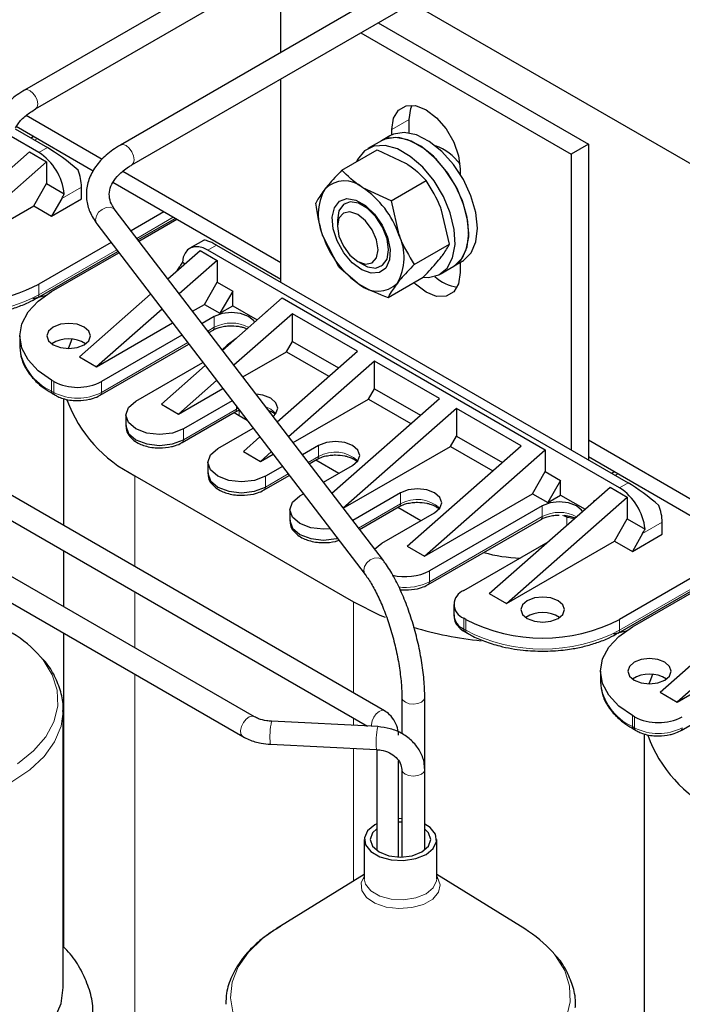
# Model space of a CAD drawing. Header units: millimetres. Extents: x 5 to 418, y 2 to 292.
# Tile 36 of 48: x 343 to 363, y 98 to 127. Entities that reach past the tile are written whole.
import ezdxf

# ---------------------------------------------------------------- set-up
doc = ezdxf.new("R2010")
doc.units = ezdxf.units.MM

msp = doc.modelspace()

# ---------------------------------------------------------------- linework, layer by layer
at = {"color": 7, "linetype": 'Continuous', "lineweight": 25}
for p, q in [((360.769, 134.7226), (343.4694, 124.7357)), ((343.7843, 124.1901), (361.5086, 134.4221)), ((363.5358, 133.1254), (346.2449, 123.1435)), ((346.5773, 122.5676), (364.2963, 132.7966)), ((350.8968, 125.8291), (350.8968, 127.738)), ((354.7003, 127.2569), (376.6355, 114.594)), ((353.7102, 126.6853), (359.8063, 123.1661)), ((353.2152, 126.3996), (359.3114, 122.8804)), ((350.8968, 119.1643), (350.8968, 125.0612)), ((345.712, 122.7289), (343.5095, 124.0004)), ((354.6091, 123.4963), (354.6091, 123.8801)), ((343.1906, 123.613), (344.128, 123.0719)), ((345.4561, 122.3908), (343.2278, 123.6772)), ((354.1141, 123.4435), (354.1141, 123.5943)), ((343.8805, 122.929), (343.0755, 123.3937)), ((343.7286, 123.388), (343.6545, 123.3452)), ((353.8067, 123.2697), (353.4107, 123.0411)), ((354.0542, 123.4126), (353.8067, 123.2697)), ((352.6661, 122.4161), (353.6825, 123.0029)), ((353.6825, 123.0029), (354.5069, 122.6236)), ((359.8063, 123.1661), (359.3114, 122.8804)), ((359.8063, 123.1661), (359.8063, 114.021)), ((342.1785, 121.6861), (343.6083, 122.9432)), ((343.6083, 122.9432), (344.1033, 122.6575)), ((359.3114, 122.8804), (359.3114, 114.3067)), ((341.4749, 120.3465), (344.1033, 122.6575)), ((344.1033, 122.6575), (344.1033, 122.0288)), ((356.094, 122.4514), (356.094, 122.3005)), ((350.8968, 119.7358), (346.3184, 122.3788)), ((354.094, 121.53), (355.1104, 122.1168)), ((343.732, 121.3858), (344.1033, 122.0288)), ((344.1033, 122.0288), (344.6193, 121.7309)), ((345.118, 121.5858), (345.118, 121.9287)), ((350.8968, 119.2499), (346.0256, 122.062)), ((354.094, 121.53), (353.2695, 121.9093)), ((344.5487, 121.6001), (344.2518, 121.0857)), ((344.2518, 121.0857), (345.118, 121.5858)), ((341.276, 119.968), (343.732, 121.3858)), ((343.732, 121.3858), (344.2518, 121.0857)), ((353.8657, 111.1028), (346.0937, 121.2616)), ((352.7549, 121.4501), (352.7511, 121.4479)), ((354.094, 121.53), (354.3172, 120.5441)), ((355.778, 120.2726), (355.5547, 121.2585)), ((350.1267, 106.5783), (325.1223, 121.0131)), ((347.5063, 121.2072), (346.5553, 120.6583)), ((346.7536, 120.3991), (347.8299, 121.0205)), ((346.7828, 120.361), (347.8775, 120.9929)), ((352.5336, 120.9672), (352.5336, 120.7919)), ((345.5656, 120.8576), (353.3376, 110.6987)), ((324.7898, 120.4371), (349.7942, 106.0024)), ((352.5734, 119.6137), (352.1291, 120.472)), ((345.9746, 120.323), (343.8805, 119.1141)), ((348.6483, 120.3787), (348.2558, 120.1521)), ((349.0283, 120.243), (360.9572, 113.3566)), ((354.7616, 119.6858), (355.778, 120.2726)), ((343.8443, 118.7196), (346.1728, 120.0639)), ((344.2518, 118.8998), (346.202, 120.0257)), ((347.6226, 119.2633), (348.558, 120.0858)), ((348.558, 120.0858), (349.053, 119.8001)), ((360.7097, 113.2137), (348.7808, 120.1001)), ((347.8879, 119.4966), (347.9641, 119.6285)), ((349.053, 119.8001), (347.9523, 118.8323)), ((348.042, 119.755), (348.1264, 119.7063)), ((349.053, 119.8001), (349.053, 119.1713)), ((352.5734, 119.6137), (353.1768, 119.1069)), ((353.1241, 119.769), (353.2759, 119.6813)), ((353.801, 119.6292), (353.8048, 119.6314)), ((355.5105, 119.4037), (355.9065, 119.6323)), ((355.9065, 119.6323), (356.154, 119.7752)), ((356.094, 119.7406), (356.094, 119.4506)), ((354.0013, 118.7277), (355.0177, 119.3144)), ((348.6818, 118.5283), (349.053, 119.1713)), ((349.053, 119.1713), (349.4985, 118.9142)), ((343.7038, 118.6967), (344.0682, 118.7843)), ((343.8423, 118.7185), (343.8443, 118.7196)), ((345.0561, 117.0068), (347.122, 118.8232)), ((349.4985, 118.9142), (349.1273, 118.2712)), ((349.2053, 117.1944), (350.9339, 118.7143)), ((349.4985, 118.4855), (349.4985, 118.9142)), ((350.9339, 118.7143), (358.5565, 114.3138)), ((348.3371, 118.3293), (348.6818, 118.5283)), ((348.6818, 118.5283), (349.1273, 118.2712)), ((349.1273, 118.2712), (349.4985, 118.4855)), ((349.4985, 118.4855), (350.2079, 118.0759)), ((347.4517, 118.3922), (345.5511, 116.721)), ((348.9664, 118.1783), (348.61, 117.9726)), ((351.2309, 118.2544), (349.5351, 116.7634)), ((350.4649, 118.3018), (350.4884, 118.3427)), ((350.4884, 118.3427), (350.5023, 118.3347)), ((353.1118, 117.1686), (351.2309, 118.2544)), ((351.2309, 117.4568), (351.2309, 118.2544)), ((345.5511, 116.721), (347.7563, 117.9941)), ((343.3291, 117.614), (343.3291, 117.2996)), ((348.0292, 117.6373), (345.6996, 116.2924)), ((348.8082, 117.7135), (348.9301, 117.7838)), ((345.6633, 115.8979), (348.2275, 117.3782)), ((351.0577, 117.1568), (351.2309, 117.4568)), ((351.2309, 117.4568), (352.5642, 116.6871)), ((345.0561, 117.0068), (345.5511, 116.721)), ((349.7928, 116.4266), (351.0577, 117.1568)), ((350.7881, 115.1255), (353.1118, 117.1686)), ((351.0577, 117.1568), (352.2895, 116.4456)), ((346.6895, 115.7209), (348.6358, 116.8445)), ((347.432, 115.6352), (348.7048, 116.7543)), ((353.6068, 116.8829), (351.1179, 114.6945)), ((355.4877, 115.797), (353.6068, 116.8829)), ((353.6068, 116.0853), (353.6068, 116.8829)), ((344.3136, 116.2924), (344.2518, 116.3281)), ((349.0345, 116.3233), (347.9269, 115.3495)), ((344.288, 115.9336), (344.3499, 115.8979)), ((347.9269, 115.3495), (349.212, 116.0913)), ((353.4335, 115.7852), (353.6068, 116.0853)), ((353.6068, 116.0853), (354.9401, 115.3156)), ((344.594, 115.7972), (344.594, 112.1237)), ((347.432, 115.6352), (347.9269, 115.3495)), ((349.4849, 115.7345), (348.0754, 114.9208)), ((351.2485, 114.5238), (353.4335, 115.7852)), ((352.3709, 113.0566), (355.4877, 115.797)), ((353.4335, 115.7852), (354.6654, 115.0741)), ((346.4025, 115.3209), (346.4025, 115.0065)), ((348.0392, 114.5264), (349.5736, 115.4122)), ((349.5428, 115.3943), (349.6841, 115.3065)), ((349.6841, 115.3065), (349.9139, 115.1738)), ((355.9827, 115.5113), (352.7007, 112.6256)), ((357.8636, 114.4255), (355.9827, 115.5113)), ((355.9827, 115.5113), (355.9827, 114.7137)), ((349.0654, 114.3494), (350.0915, 114.9417)), ((355.8094, 114.4137), (355.9827, 114.7137)), ((355.9827, 114.7137), (357.316, 113.944)), ((353.9004, 106.7513), (340.2886, 114.6092)), ((349.8079, 114.2636), (350.2875, 114.6854)), ((351.9857, 114.4351), (351.5214, 114.167)), ((352.7042, 112.621), (355.8094, 114.4137)), ((354.5596, 111.5205), (357.8636, 114.4255)), ((355.8094, 114.4137), (357.0413, 113.7025)), ((367.7259, 110.0205), (359.8063, 114.5924)), ((349.8079, 114.2636), (350.3028, 113.9779)), ((350.6173, 114.2544), (350.3028, 113.9779)), ((350.3028, 113.9779), (350.6677, 114.1885)), ((355.0546, 111.2348), (358.5565, 114.3138)), ((358.5565, 114.3138), (358.5565, 113.6851)), ((339.9736, 114.0636), (353.4104, 106.3067)), ((348.7784, 113.9493), (348.7784, 113.635)), ((351.7197, 113.9079), (351.9495, 114.0406)), ((351.9132, 114.0196), (352.5796, 113.6349)), ((352.128, 113.3742), (352.9757, 113.8636)), ((367.7259, 109.5347), (359.8063, 114.1066)), ((359.8063, 114.1066), (359.8063, 114.021)), ((346.6648, 113.5634), (353.0004, 109.9059)), ((350.4151, 113.1548), (351.1389, 113.5726)), ((350.9406, 113.8318), (350.4513, 113.5493)), ((358.1853, 113.0421), (358.5565, 113.6851)), ((358.5565, 113.6851), (359.002, 113.4279)), ((360.5578, 113.6728), (360.4836, 113.63)), ((359.002, 113.4279), (358.6308, 112.7849)), ((359.002, 112.9992), (359.002, 113.4279)), ((351.4413, 112.9778), (351.5472, 113.0389)), ((354.3616, 113.0635), (352.9771, 112.2643)), ((355.0546, 111.2348), (358.1853, 113.0421)), ((356.9355, 110.1489), (360.4374, 113.228)), ((358.1853, 113.0421), (358.6308, 112.7849)), ((358.6308, 112.7849), (359.002, 112.9992)), ((359.002, 112.9992), (359.7114, 112.5897)), ((360.4374, 113.228), (360.9324, 112.9422)), ((358.4699, 112.6921), (355.2031, 110.8061)), ((357.4305, 109.8632), (360.9324, 112.9422)), ((359.9684, 112.8156), (359.992, 112.8564)), ((359.992, 112.8564), (360.0058, 112.8485)), ((360.9324, 112.9422), (360.9324, 112.3135)), ((351.1542, 112.5778), (351.1542, 112.2634)), ((353.1754, 112.0051), (354.3254, 112.669)), ((353.8171, 111.6062), (355.3516, 112.492)), ((354.2891, 112.6481), (354.9555, 112.2634)), ((355.1668, 110.4117), (358.4337, 112.2976)), ((360.5612, 111.6705), (360.9324, 112.3135)), ((360.9324, 112.3135), (361.4484, 112.0156)), ((361.9471, 111.8705), (361.9471, 112.2135)), ((361.3779, 111.8849), (361.0809, 111.3705)), ((361.0809, 111.3705), (361.9471, 111.8705)), ((353.6127, 111.4335), (353.8171, 111.6062)), ((356.193, 110.2347), (358.6389, 111.6466)), ((357.4305, 109.8632), (360.5612, 111.6705)), ((360.5612, 111.6705), (361.0809, 111.3705)), ((344.594, 111.3963), (344.594, 109.7723)), ((354.5596, 111.5205), (355.0546, 111.2348)), ((360.6734, 109.0044), (364.659, 111.3052)), ((364.3354, 111.492), (360.7097, 109.3989)), ((361.0809, 109.1846), (364.7067, 111.2777)), ((354.3491, 110.2614), (354.5101, 110.2521)), ((356.9355, 110.1489), (357.4305, 109.8632)), ((361.8852, 107.2915), (365.3872, 110.3706)), ((365.8822, 110.0848), (362.3802, 107.0058)), ((355.906, 109.8346), (355.906, 109.5203)), ((356.2549, 109.3989), (356.193, 109.4346)), ((344.594, 109.0044), (344.594, 99.9155)), ((356.2293, 109.0401), (356.2912, 109.0044)), ((356.2947, 109.0025), (356.2912, 109.0044)), ((360.5329, 108.9815), (360.8974, 109.069)), ((360.6714, 109.0033), (360.6734, 109.0044)), ((362.3802, 107.0058), (365.5109, 108.8131)), ((360.1583, 107.8987), (360.1583, 107.5843)), ((362.4925, 106.1827), (365.7593, 108.0686)), ((361.8852, 107.2915), (362.3802, 107.0058)), ((354.4004, 107.1358), (354.4004, 106.0908)), ((355.0654, 105.0496), (355.0654, 107.1358)), ((344.5874, 98.7322), (344.5874, 106.7618)), ((353.7036, 106.2919), (350.6282, 106.4472)), ((361.1428, 106.5772), (361.0809, 106.6129)), ((361.1172, 106.2184), (361.179, 106.1827)), ((349.7803, 106.0119), (349.7942, 106.0024)), ((361.4232, 106.082), (361.4232, 79.9271)), ((350.5946, 105.783), (353.6701, 105.6277)), ((353.6754, 105.6271), (353.6754, 102.7071)), ((354.3054, 102.5164), (354.3054, 105.3012)), ((354.4004, 105.0496), (354.4004, 102.5158)), ((355.0654, 102.7203), (355.0654, 105.0496)), ((354.4004, 103.6262), (354.3054, 103.6257)), ((353.6754, 103.4792), (353.6192, 103.4491)), ((353.3116, 103.0205), (353.3116, 101.8815)), ((355.4116, 101.8815), (355.4116, 103.0205)), ((353.3116, 102.0051), (350.7611, 100.4294)), ((357.9621, 100.4294), (355.4116, 102.0051))]:
    msp.add_line(p, q, dxfattribs=at)
at = {"color": 7, "linetype": 'Continuous', "lineweight": 18}
for p, q in [((354.6091, 123.8801), (354.1141, 123.5943)), ((343.757, 123.2861), (343.8311, 123.3289)), ((344.128, 123.0719), (343.8805, 122.929)), ((345.118, 121.9287), (344.5487, 121.6001)), ((347.7786, 121.0501), (346.7222, 120.4402)), ((348.7808, 120.1001), (349.0283, 120.243)), ((346.1414, 120.1049), (343.8805, 118.7998)), ((343.8805, 118.7998), (343.8805, 119.1141)), ((348.9664, 118.1783), (348.9664, 117.8639)), ((348.9664, 117.8639), (348.7768, 117.7545)), ((348.196, 117.4192), (345.6996, 115.978)), ((344.2518, 116.0138), (344.2518, 116.3281)), ((344.3136, 115.978), (344.3136, 116.2924)), ((345.6996, 115.978), (345.6996, 116.2924)), ((344.2518, 116.0138), (344.3136, 115.978)), ((349.6099, 115.5712), (349.6099, 115.4923)), ((349.6099, 115.4923), (348.0754, 114.6065)), ((349.6528, 115.5151), (349.6099, 115.4923)), ((349.6841, 115.4628), (349.6841, 115.3065)), ((348.0754, 114.6065), (348.0754, 114.9208)), ((351.9857, 114.4351), (351.9857, 114.1207)), ((351.9857, 114.1207), (351.6882, 113.949)), ((346.6648, 113.5634), (346.6648, 110.9283)), ((351.1075, 113.6137), (350.4513, 113.2349)), ((350.4513, 113.2349), (350.4513, 113.5493)), ((360.5861, 113.5708), (360.6603, 113.6136)), ((360.9572, 113.3566), (360.7097, 113.2137)), ((354.3616, 113.0635), (354.3616, 112.7491)), ((354.3616, 112.7491), (353.1439, 112.0462)), ((358.4699, 112.6921), (358.4699, 112.3777)), ((359.1821, 112.3605), (359.0601, 112.4119)), ((358.4699, 112.3777), (355.2031, 110.4918)), ((359.1821, 112.3605), (359.1821, 112.1243)), ((361.9471, 112.2135), (361.3779, 111.8849)), ((364.6077, 111.3348), (360.7097, 109.0845)), ((355.2031, 110.4918), (355.2031, 110.8061)), ((346.6648, 110.2009), (346.6648, 108.5768)), ((353.0004, 109.9059), (353.0004, 107.2708)), ((356.193, 109.1202), (356.193, 109.4346)), ((356.2549, 109.0845), (356.2549, 109.3989)), ((360.7097, 109.0845), (360.7097, 109.3989)), ((356.193, 109.1202), (356.2549, 109.0845)), ((346.6648, 107.809), (346.6648, 86.7564)), ((353.0004, 106.5433), (353.0004, 106.3274)), ((361.0809, 106.2985), (361.0809, 106.6129)), ((361.1428, 106.2628), (361.1428, 106.5772)), ((361.0809, 106.2985), (361.1428, 106.2628)), ((350.5892, 105.7941), (350.5946, 105.783)), ((353.0004, 105.6615), (353.0004, 101.8129)), ((353.6646, 105.6388), (353.6701, 105.6277))]:
    msp.add_line(p, q, dxfattribs=at)
at = {"color": 7, "linetype": 'Continuous', "lineweight": 18, "flags": 128}
for points in [[(343.6269, 124.7201), (343.5416, 124.7497), (343.4694, 124.7357), (343.4693, 124.7357)], [(343.7868, 124.1916), (343.8326, 124.2457), (343.8496, 124.3343), (343.8326, 124.4425), (343.7844, 124.5538), (343.7121, 124.6513), (343.6269, 124.7201)], [(346.5789, 122.5686), (346.6283, 122.6263), (346.6462, 122.7199), (346.6283, 122.8341), (346.5773, 122.9516), (346.5011, 123.0545), (346.4111, 123.1271), (346.3211, 123.1584), (346.2448, 123.1435), (346.2448, 123.1435)], [(346.0937, 121.2616), (346.0447, 121.3064), (345.9461, 121.3401), (345.8297, 121.3311), (345.7133, 121.2807), (345.6146, 121.1967), (345.5487, 121.0918), (345.5255, 120.982)], [(345.5255, 120.982), (345.5487, 120.884), (345.5656, 120.8576)], [(350.7497, 115.3637), (350.5998, 115.4923), (350.4597, 115.5549)], [(353.8658, 111.1027), (353.8167, 111.1475), (353.718, 111.1812), (353.6016, 111.1722), (353.4852, 111.1219), (353.3866, 111.0379), (353.3206, 110.933), (353.2975, 110.8232)], [(353.2975, 110.8232), (353.3206, 110.7252), (353.3372, 110.6991)], [(343.2658, 105.2164), (343.7294, 105.5879), (344.0837, 105.9975), (344.3196, 106.4345), (344.431, 106.8878), (344.4151, 107.3455), (344.2721, 107.7958), (344.0059, 108.227), (343.9332, 108.3161)], [(354.4287, 107.0582), (354.4004, 107.1313), (354.4004, 107.1359)], [(355.0654, 107.1357), (355.0429, 107.0665), (354.9734, 107.0032), (354.8672, 106.9602), (354.7406, 106.9439), (354.6128, 106.9568), (354.5033, 106.9969), (354.4287, 107.0582)], [(334.4374, 106.7618), (334.4999, 106.3034), (334.6858, 105.8564), (334.9905, 105.4317), (335.4066, 105.0397), (335.9238, 104.6901), (336.5294, 104.3915), (337.2084, 104.1513), (337.9441, 103.9754), (338.7185, 103.8681), (339.5124, 103.832), (340.3063, 103.8681), (341.0806, 103.9754), (341.8164, 104.1513), (342.4954, 104.3915), (343.1009, 104.6901), (343.6181, 105.0397), (344.0342, 105.4317), (344.339, 105.8564), (344.5249, 106.3034), (344.5872, 106.7347)], [(353.5247, 106.3009), (353.5202, 106.3499), (353.5371, 106.4581), (353.5854, 106.5694), (353.6577, 106.6669), (353.7429, 106.7357), (353.8281, 106.7653), (353.9004, 106.7512), (353.9005, 106.7512)], [(350.1274, 106.5779), (350.069, 106.5939), (349.9809, 106.5727), (349.8897, 106.5085), (349.8093, 106.4111), (349.7519, 106.2953), (349.7262, 106.1788), (349.7362, 106.0793), (349.7803, 106.0119)], [(354.4977, 104.9139), (354.4257, 104.9761), (354.4004, 105.0496), (354.4004, 105.0527)], [(355.0654, 105.0495), (355.04, 104.9761), (354.968, 104.9139), (354.8601, 104.8723), (354.7329, 104.8576), (354.6056, 104.8723), (354.4977, 104.9139)], [(353.3116, 101.9512), (353.2222, 101.7649), (353.2378, 101.5469), (353.3752, 101.3436), (353.6195, 101.1771), (353.9442, 101.0654), (354.3142, 101.0207), (354.6893, 101.0477), (355.0288, 101.1435), (355.2961, 101.2978), (355.4621, 101.4938), (355.5089, 101.7104), (355.4313, 101.9239), (355.4116, 101.9512)], [(353.3116, 101.8815), (353.3474, 101.7246), (353.5015, 101.5338), (353.7594, 101.385), (354.0899, 101.296), (354.4531, 101.2776), (354.8054, 101.3321), (355.1041, 101.4529), (355.3132, 101.6253), (355.4076, 101.8287), (355.4116, 101.8815)], [(350.7611, 100.4294), (350.3634, 100.15), (349.9532, 99.7583), (349.6571, 99.3336), (349.4828, 98.8869), (349.435, 98.43), (349.5147, 97.9745)], [(359.1689, 97.8622), (359.2803, 98.3155), (359.2643, 98.7732), (359.1214, 99.2235), (358.8551, 99.6547), (358.7825, 99.7438)]]:
    msp.add_lwpolyline(points, dxfattribs=at)
at = {"color": 7, "linetype": 'Continuous', "lineweight": 25, "flags": 128}
for points in [[(354.1141, 123.5943), (354.1626, 123.9196), (354.3032, 124.1571), (354.5222, 124.2836), (354.7982, 124.2867), (355.1041, 124.166), (355.41, 123.9335), (355.686, 123.6118), (355.905, 123.2324), (356.0456, 122.8326), (356.094, 122.4514)], [(354.6091, 123.8801), (354.6576, 124.2054), (354.6968, 124.2999)], [(355.9065, 119.6323), (355.9396, 119.6527), (356.1582, 119.8743), (356.2951, 120.195), (356.3415, 120.5947), (356.2947, 121.0481), (356.1575, 121.5269), (355.9385, 122.0009), (355.6516, 122.4403), (355.3148, 122.8176), (354.9491, 123.109), (354.5776, 123.2963), (354.2237, 123.3676), (353.9095, 123.3185), (353.8067, 123.2697)], [(355.9065, 119.6323), (356.1104, 119.8084), (356.2688, 120.1059), (356.3386, 120.4878), (356.3152, 120.9303), (356.2002, 121.4055), (356.0007, 121.8835), (355.7294, 122.3344), (355.4032, 122.7298), (355.0427, 123.0448), (354.6705, 123.2597), (354.31, 123.3609), (353.9838, 123.3421), (353.8067, 123.2697)], [(356.154, 119.7752), (356.1871, 119.7955), (356.4057, 120.0172), (356.5425, 120.3379), (356.589, 120.7375), (356.5422, 121.191), (356.405, 121.6698), (356.186, 122.1438), (355.8991, 122.5832), (355.5622, 122.9605), (355.1966, 123.2519), (354.8251, 123.4392), (354.4712, 123.5105), (354.157, 123.4613), (354.0542, 123.4126)], [(355.0133, 119.3118), (355.176, 119.3068), (355.4771, 119.3856), (355.7144, 119.5799), (355.8729, 119.8773), (355.9426, 120.2592), (355.9192, 120.7017), (355.8042, 121.1769), (355.6048, 121.6549), (355.3334, 122.1058), (355.0073, 122.5012), (354.6467, 122.8162), (354.2745, 123.0311), (353.914, 123.1323), (353.5878, 123.1136), (353.3165, 122.976), (353.117, 122.7282), (353.0825, 122.6565)], [(353.9349, 119.5808), (353.7511, 119.448), (353.5101, 119.4301), (353.238, 119.529), (352.9643, 119.734), (352.7187, 120.0229), (352.5277, 120.3644), (352.4121, 120.7214), (352.3844, 121.0554), (352.4476, 121.33), (352.5948, 121.5155), (352.8101, 121.5919), (353.0702, 121.5508), (353.3469, 121.3968), (353.6101, 121.1464), (353.8315, 120.8269), (353.9869, 120.4728), (354.0595, 120.1225), (354.0415, 119.814), (353.9349, 119.5808)], [(354.0185, 120.11), (353.9737, 120.4291), (353.8448, 120.7614), (353.6472, 121.0668), (353.4049, 121.3085), (353.1471, 121.4574), (352.9048, 121.4954), (352.7073, 121.418), (352.5783, 121.2346), (352.5336, 120.9672), (352.5336, 120.9672)], [(353.7148, 120.11), (353.6699, 120.3969), (353.5418, 120.6921), (353.3502, 120.9506), (353.1242, 121.133), (352.8982, 121.2115), (352.7065, 121.1743), (352.5785, 121.0269), (352.5336, 120.7919), (352.5785, 120.5049), (352.7065, 120.2098), (352.8982, 119.9513), (353.1242, 119.7689), (353.3502, 119.6903), (353.5418, 119.7276), (353.6699, 119.8749), (353.7148, 120.11)], [(348.7808, 120.1001), (348.6451, 120.164), (348.5139, 120.1969), (348.3918, 120.1976), (348.2827, 120.1661), (348.1905, 120.1035), (348.1181, 120.0119), (348.0681, 119.8944), (348.042, 119.755)], [(353.2759, 119.6813), (353.4049, 119.6198), (353.6472, 119.5818), (353.8448, 119.6591), (353.9737, 119.8426), (354.0185, 120.11)], [(356.094, 119.4506), (356.0456, 119.1253), (355.905, 118.8878), (355.686, 118.7613), (355.41, 118.7583), (355.1041, 118.8789), (354.7982, 119.1115), (354.7494, 119.1595)], [(344.2518, 116.3281), (343.86, 116.6037), (343.5689, 116.9181), (343.3897, 117.2592), (343.3291, 117.614), (343.3897, 117.9687), (343.5689, 118.3099), (343.86, 118.6243), (344.2518, 118.8998)], [(350.1317, 118.0089), (350.1081, 118.0472), (349.9563, 118.1783), (349.7292, 118.2659), (349.4614, 118.2967), (349.1935, 118.2659), (348.9664, 118.1783)], [(344.3013, 117.3568), (344.5056, 117.278), (344.7467, 117.2503), (344.9878, 117.278), (345.1922, 117.3568), (345.3288, 117.4748), (345.3767, 117.614), (345.3288, 117.7532), (345.1922, 117.8711), (344.9878, 117.95), (344.7467, 117.9777), (344.5056, 117.95), (344.3013, 117.8711), (344.1647, 117.7532), (344.1167, 117.614), (344.1647, 117.4748), (344.3013, 117.3568)], [(349.6011, 117.5424), (349.3359, 117.3475), (349.1934, 117.21)], [(344.8399, 117.5164), (344.7556, 117.317), (344.7315, 117.2504)], [(350.6688, 115.2815), (350.7516, 115.3663), (350.8048, 115.5209), (350.7516, 115.6755), (350.5998, 115.8066), (350.3727, 115.8942), (350.1782, 115.9228)], [(348.0754, 114.9208), (347.7575, 114.7982), (347.3825, 114.7551), (347.0074, 114.7982), (346.6895, 114.9208), (346.4771, 115.1044), (346.4025, 115.3209), (346.4771, 115.5374), (346.6895, 115.7209)], [(346.4025, 115.0065), (346.4771, 114.79), (346.6895, 114.6065), (347.0074, 114.4838), (347.3825, 114.4408), (347.7575, 114.4838), (348.0754, 114.6065)], [(352.9757, 113.8636), (353.1274, 113.9947), (353.1807, 114.1493), (353.1274, 114.304), (352.9757, 114.4351), (352.7486, 114.5227), (352.4807, 114.5534), (352.2128, 114.5227), (351.9857, 114.4351)], [(350.4513, 113.5493), (350.1334, 113.4266), (349.7584, 113.3836), (349.3833, 113.4266), (349.0654, 113.5493), (348.853, 113.7328), (348.7784, 113.9493), (348.853, 114.1658), (349.0654, 114.3494)], [(348.7784, 113.635), (348.853, 113.4185), (349.0654, 113.2349), (349.3833, 113.1123), (349.7584, 113.0692), (350.1334, 113.1123), (350.4513, 113.2349)], [(352.3246, 112.0228), (352.1342, 112.012), (351.7592, 112.0551), (351.4413, 112.1777), (351.2288, 112.3613), (351.1542, 112.5778), (351.2288, 112.7943), (351.4413, 112.9778)], [(355.3516, 112.492), (355.5033, 112.6231), (355.5566, 112.7778), (355.5033, 112.9324), (355.3516, 113.0635), (355.1245, 113.1511), (354.8566, 113.1819), (354.5887, 113.1511), (354.3616, 113.0635)], [(359.6352, 112.5227), (359.6116, 112.561), (359.4599, 112.6921), (359.2328, 112.7796), (358.9649, 112.8104), (358.697, 112.7796), (358.4699, 112.6921)], [(351.1542, 112.2634), (351.2288, 112.0469), (351.4413, 111.8633), (351.7592, 111.7407), (352.1342, 111.6976), (352.5093, 111.7407), (352.5354, 111.7472)], [(353.0004, 109.9059), (353.7628, 109.5246), (353.9143, 109.4609)], [(358.0368, 109.4274), (358.2412, 109.3486), (358.4823, 109.3209), (358.7234, 109.3486), (358.9278, 109.4274), (359.0643, 109.5454), (359.1123, 109.6846), (359.0643, 109.8238), (358.9278, 109.9418), (358.7234, 110.0206), (358.4823, 110.0483), (358.2412, 110.0206), (358.0368, 109.9418), (357.9002, 109.8238), (357.8523, 109.6846), (357.9002, 109.5454), (358.0368, 109.4274)], [(361.0809, 106.6129), (360.6892, 106.8884), (360.3981, 107.2028), (360.2188, 107.544), (360.1583, 107.8987), (360.2188, 108.2535), (360.3981, 108.5946), (360.6892, 108.909), (361.0809, 109.1846)], [(361.1304, 107.6415), (361.3348, 107.5627), (361.5759, 107.535), (361.817, 107.5627), (362.0214, 107.6415), (362.1579, 107.7595), (362.2059, 107.8987), (362.1579, 108.0379), (362.0214, 108.1559), (361.817, 108.2347), (361.5759, 108.2624), (361.3348, 108.2347), (361.1304, 108.1559), (360.9938, 108.0379), (360.9459, 107.8987), (360.9938, 107.7595), (361.1304, 107.6415)], [(361.669, 107.8011), (361.5847, 107.6017), (361.5606, 107.5351)], [(353.6192, 103.4491), (353.41, 103.2766), (353.3156, 103.0733), (353.3474, 102.8636), (353.5015, 102.6728), (353.7594, 102.5239), (354.0899, 102.435), (354.4531, 102.4166), (354.8054, 102.4711), (355.1041, 102.5918), (355.3132, 102.7643), (355.4076, 102.9676), (355.3758, 103.1773), (355.2217, 103.3681), (355.0654, 103.4703)], [(353.6754, 103.3339), (353.5532, 103.2138), (353.4866, 103.0205), (353.5532, 102.8272), (353.7429, 102.6633), (354.0268, 102.5538), (354.3616, 102.5153), (354.6965, 102.5538), (354.9803, 102.6633), (355.17, 102.8272), (355.2366, 103.0205), (355.17, 103.2138), (355.0654, 103.3206)], [(354.4004, 103.5251), (354.3616, 103.5256), (354.3054, 103.5245)], [(334.4374, 98.7322), (334.4999, 98.2739), (334.6858, 97.8269), (334.9905, 97.4022), (335.4066, 97.0102), (335.9238, 96.6606), (336.5294, 96.362), (337.2084, 96.1218), (337.9441, 95.9459), (338.7185, 95.8386), (339.5124, 95.8025), (340.3063, 95.8386), (341.0806, 95.9459), (341.8164, 96.1218), (342.4954, 96.362), (343.1009, 96.6606), (343.6181, 97.0102), (344.0342, 97.4022), (344.339, 97.8269), (344.5249, 98.2739), (344.5874, 98.7322)]]:
    msp.add_lwpolyline(points, dxfattribs=at)
at = {"color": 7, "linetype": 'Continuous', "lineweight": 25}
for centre, radius, start, end in [((354.8555, 121.6814), 1.5319, 36.5052, 70.09646), ((342.9951, 121.5562), 1.6335, 6.13743, 57.17811), ((343.7513, 121.9023), 1.367, 1.10815, 22.02116), ((352.7417, 121.3072), 0.8006, 48.76028, 135.01388), ((353.4944, 121.1283), 1.5148, 150.54141, 205.67091), ((351.7344, 119.6464), 2.7344, 19.16499, 55.84649), ((354.712, 121.3697), 2.7344, 199.16499, 235.84649), ((352.9519, 119.8879), 1.5148, 330.54141, 25.67091), ((356.1271, 120.1227), 1.0986, 225.56822, 263.68822), ((341.651, 123.4326), 4.86, 258.51934, 297.30668), ((353.7046, 119.7089), 0.8006, 228.76028, 315.01388), ((344.7467, 116.6352), 0.8959, 56.84865, 123.15135), ((345.0066, 117.6298), 1.5063, 242.60967, 297.39033), ((344.3375, 116.0043), 0.0863, 173.70115, 234.98667), ((348.4385, 117.1347), 3.9875, 200.19839, 243.5882), ((359.8243, 111.841), 1.6335, 6.13743, 57.17811), ((360.5804, 112.1871), 1.367, 1.10815, 22.02116), ((357.968, 115.6507), 4.4743, 254.50982, 268.20805), ((354.5037, 112.1844), 1.5456, 256.05376, 296.90326), ((356.3449, 109.8346), 0.4279, 110.78342, 249.21658), ((358.4823, 108.7059), 0.8959, 56.84865, 123.15135), ((356.3964, 109.5692), 0.4929, 185.6948, 245.62534), ((358.4823, 113.6977), 4.8416, 242.60967, 297.39033), ((341.2498, 105.9387), 3.5851, 41.53909, 58.68945), ((357.8637, 119.7437), 11.0252, 253.48622, 263.92858), ((356.2788, 109.1107), 0.0863, 173.70115, 234.98667), ((361.5759, 106.92), 0.8959, 56.84865, 123.15135), ((361.8357, 107.9146), 1.5063, 242.60967, 297.39033), ((361.1667, 106.289), 0.0863, 173.70115, 234.98667), ((365.2676, 107.4194), 3.9875, 200.19839, 243.5882), ((356.099, 97.3664), 3.5851, 41.53909, 58.68945)]:
    msp.add_arc(centre, radius, start, end, dxfattribs=at)
at = {"color": 7, "linetype": 'Continuous', "lineweight": 18}
for centre, radius, start, end in [((341.6479, 123.1253), 4.8677, 257.47877, 297.30082), ((343.7948, 118.7903), 0.0863, 305.01333, 6.29885), ((348.8806, 117.8545), 0.0863, 305.01333, 6.29885), ((349.4611, 116.94), 1.0481, 61.41057, 118.16607), ((344.9056, 117.4568), 1.5843, 185.6948, 245.62534), ((344.3987, 115.9684), 0.0856, 173.55591, 236.59418), ((345.0066, 117.3155), 1.5063, 242.60967, 297.39033), ((345.6142, 115.9685), 0.0859, 304.20635, 6.37223), ((349.5241, 115.4828), 0.0863, 305.01333, 6.29885), ((347.99, 114.5969), 0.0859, 304.20635, 6.37223), ((351.9, 114.1112), 0.0863, 305.01333, 6.29885), ((352.4681, 113.2802), 0.9691, 47.27879, 119.85131), ((350.3659, 113.2254), 0.0859, 304.20635, 6.37223), ((354.2759, 112.7397), 0.0863, 305.01333, 6.29885), ((354.844, 111.9086), 0.9691, 47.27879, 119.85131), ((358.9646, 111.4537), 1.0481, 61.41057, 118.16607), ((359.1093, 112.3522), 0.0733, 6.47564, 53.37939), ((358.3842, 112.3682), 0.0863, 305.01333, 6.29885), ((354.511, 111.84), 1.5154, 262.15873, 297.1726), ((355.1177, 110.4822), 0.0859, 304.20635, 6.37223), ((356.3407, 109.075), 0.0863, 173.70115, 234.98667), ((358.4823, 113.3833), 4.8416, 242.60967, 297.39033), ((360.6239, 109.075), 0.0863, 305.01333, 6.29885), ((361.7347, 107.7416), 1.5843, 185.6948, 245.62534), ((352.6225, 106.0005), 2.0437, 167.37457, 185.79543), ((355.6979, 105.8452), 2.0437, 167.37457, 185.79543), ((361.2278, 106.2532), 0.0856, 173.55591, 236.59418), ((361.8357, 107.6002), 1.5063, 242.60967, 297.39033), ((362.4433, 106.2533), 0.0859, 304.20635, 6.37223)]:
    msp.add_arc(centre, radius, start, end, dxfattribs=at)
at = {"color": 7, "linetype": 'Continuous', "lineweight": 25}
for centre, major_axis, ratio, start_param, end_param in [((344.623, 122.5002), (0.8847, -0.699), 0.1669635, 1.2427733, 2.2899709), ((343.8063, 122.0288), (0.7425, 1.286), 0.5773346, 4.7124296, 4.812597), ((349.5232, 119.6714), (0.8847, -0.699), 0.1669635, 2.2899709, 3.0752878), ((348.7065, 119.1999), (0.7425, 1.286), 0.5773346, 1.4706695, 1.570837), ((361.4521, 112.785), (0.8847, -0.699), 0.1669635, 1.2427733, 2.2899709), ((360.6354, 112.3135), (0.7425, 1.286), 0.5773346, 4.7124296, 4.812597)]:
    msp.add_ellipse(centre, major_axis=major_axis, ratio=ratio, start_param=start_param, end_param=end_param, dxfattribs=at)
for points, knots in [([(343.4694, 124.7357), (343.3947, 124.6896), (343.1785, 124.5563), (342.8783, 124.2977), (342.7247, 124.0558), (342.6484, 123.9354)], [0, 0, 0, 0, 0.209758, 0.6069815, 1, 1, 1, 1]), ([(343.2061, 123.6425), (343.2293, 123.682), (343.2997, 123.8019), (343.479, 123.9942), (343.6883, 124.1285), (343.7843, 124.1901)], [0, 0, 0, 0, 0.2105087, 0.6379144, 1, 1, 1, 1]), ([(346.2449, 123.1435), (346.1695, 123.0973), (345.9516, 122.9633), (345.6544, 122.7002), (345.3995, 122.3455), (345.262, 121.9599), (345.2484, 121.5708), (345.3431, 121.1939), (345.4906, 120.971), (345.5656, 120.8576)], [0, 0, 0, 0, 0.0846195, 0.244762, 0.4043005, 0.5589534, 0.7067695, 0.850873, 1, 1, 1, 1]), ([(346.0937, 121.2616), (346.0663, 121.3008), (345.9839, 121.4186), (345.9187, 121.6122), (345.921, 121.8309), (346.0082, 122.058), (346.1885, 122.2901), (346.3974, 122.46), (346.545, 122.5483), (346.5773, 122.5676)], [0, 0, 0, 0, 0.0866207, 0.2602647, 0.4445056, 0.6160572, 0.7784248, 0.9515584, 1, 1, 1, 1]), ([(352.6661, 122.4161), (352.5268, 122.271), (352.3424, 122.079), (352.2082, 121.9136), (352.1754, 121.8732)], [0, 0, 0, 0, 0.7556342, 1, 1, 1, 1]), ([(353.2695, 121.9093), (353.2527, 121.9198), (353.0132, 122.0704), (352.8333, 122.2495), (352.6661, 122.4161)], [0, 0, 0, 0, 0.07020058, 1, 1, 1, 1]), ([(354.5069, 122.6236), (354.5238, 122.6131), (354.7633, 122.4626), (354.9431, 122.2834), (355.1104, 122.1168)], [0, 0, 0, 0, 0.0702006, 1, 1, 1, 1]), ([(355.5547, 121.2585), (355.5467, 121.2803), (355.4324, 121.5908), (355.2655, 121.8633), (355.1104, 122.1168)], [0, 0, 0, 0, 0.0702006, 1, 1, 1, 1]), ([(352.1754, 121.8732), (352.0893, 121.7556), (351.9779, 121.6033), (351.9192, 121.4848), (351.9058, 121.458)], [0, 0, 0, 0, 0.7730974, 1, 1, 1, 1]), ([(352.1291, 120.472), (352.1213, 120.494), (352.0102, 120.8063), (351.9561, 121.144), (351.9058, 121.458)], [0, 0, 0, 0, 0.0702006, 1, 1, 1, 1]), ([(354.3172, 120.5441), (354.3253, 120.5223), (354.4396, 120.2119), (354.6064, 119.9393), (354.7616, 119.6858)], [0, 0, 0, 0, 0.0702006, 1, 1, 1, 1]), ([(355.5084, 119.8573), (355.5384, 119.8961), (355.6615, 120.055), (355.7278, 120.1789), (355.778, 120.2726)], [0, 0, 0, 0, 0.2443658, 1, 1, 1, 1]), ([(355.0177, 119.3144), (355.0606, 119.3583), (355.2494, 119.5519), (355.3955, 119.7242), (355.5084, 119.8573)], [0, 0, 0, 0, 0.2269026, 1, 1, 1, 1]), ([(354.7616, 119.6858), (354.6223, 119.5407), (354.4379, 119.3487), (354.3037, 119.1833), (354.2709, 119.1429)], [0, 0, 0, 0, 0.7556342, 1, 1, 1, 1]), ([(353.1768, 119.1069), (353.1939, 119.0964), (353.4365, 118.9477), (353.7292, 118.8337), (354.0013, 118.7277)], [0, 0, 0, 0, 0.0702006, 1, 1, 1, 1]), ([(354.2709, 119.1429), (354.1848, 119.0253), (354.0734, 118.873), (354.0146, 118.7545), (354.0013, 118.7277)], [0, 0, 0, 0, 0.7730974, 1, 1, 1, 1]), ([(341.6531, 118.1932), (341.8535, 118.1993), (342.1345, 118.208), (342.5366, 118.2649), (342.8668, 118.3313), (343.2347, 118.4398), (343.5665, 118.5681), (343.7559, 118.6743), (343.8408, 118.7219)], [0, 0, 0, 0, 0.2479283, 0.3476951, 0.5116948, 0.6791614, 0.8561319, 1, 1, 1, 1]), ([(348.933, 117.7827), (348.9603, 117.7982), (349.0205, 117.8321), (349.1486, 117.873), (349.2993, 117.9028), (349.4089, 117.9066), (349.4614, 117.9083)], [0, 0, 0, 0, 0.2069531, 0.4552373, 0.7392676, 1, 1, 1, 1]), ([(349.4614, 117.9083), (349.5517, 117.9031), (349.6772, 117.8958), (349.8275, 117.8573), (349.8854, 117.8327), (349.9163, 117.8196)], [0, 0, 0, 0, 0.5438096, 0.7557061, 1, 1, 1, 1]), ([(343.3302, 117.2942), (343.3408, 117.1761), (343.3615, 116.9446), (343.5194, 116.6188), (343.7519, 116.3291), (344.0127, 116.0995), (344.2152, 115.983), (344.2942, 115.9375)], [0, 0, 0, 0, 0.2260001, 0.4427303, 0.6568918, 0.8660769, 1, 1, 1, 1]), ([(344.3531, 115.9004), (344.3891, 115.8797), (344.4705, 115.8329), (344.6315, 115.7815), (344.8152, 115.7447), (344.9465, 115.7403), (345.0066, 115.7384)], [0, 0, 0, 0, 0.1997863, 0.4515731, 0.7490151, 1, 1, 1, 1]), ([(345.0066, 115.7384), (345.1228, 115.7452), (345.283, 115.7546), (345.4916, 115.8168), (345.6006, 115.8563), (345.6556, 115.895), (345.6616, 115.8992)], [0, 0, 0, 0, 0.4827254, 0.6655988, 0.9636515, 1, 1, 1, 1]), ([(349.5764, 115.4111), (349.6025, 115.4272), (349.634, 115.4467), (349.6767, 115.4604), (349.6841, 115.4628)], [0, 0, 0, 0, 0.8277723, 1, 1, 1, 1]), ([(350.5337, 115.4581), (350.5542, 115.4505), (350.6179, 115.4271), (350.6846, 115.3854), (350.7153, 115.3544), (350.7253, 115.3445)], [0, 0, 0, 0, 0.2436435, 0.756465, 1, 1, 1, 1]), ([(346.4134, 115.0192), (346.4119, 114.9743), (346.408, 114.8591), (346.5075, 114.6944), (346.6587, 114.5592), (346.829, 114.4694), (347.0067, 114.4094), (347.1913, 114.3732), (347.3224, 114.3688), (347.3825, 114.3668)], [0, 0, 0, 0, 0.1174398, 0.3014782, 0.4774426, 0.6166588, 0.7372769, 0.879766, 1, 1, 1, 1]), ([(347.3825, 114.3668), (347.4987, 114.3736), (347.6589, 114.383), (347.8675, 114.4453), (347.9765, 114.4848), (348.0315, 114.5235), (348.0375, 114.5277)], [0, 0, 0, 0, 0.4827254, 0.6655988, 0.9636515, 1, 1, 1, 1]), ([(351.9523, 114.0395), (351.9797, 114.0549), (352.0398, 114.0889), (352.168, 114.1297), (352.3186, 114.1596), (352.4282, 114.1633), (352.4807, 114.1651)], [0, 0, 0, 0, 0.2069531, 0.4552373, 0.7392676, 1, 1, 1, 1]), ([(352.4807, 114.1651), (352.5713, 114.16), (352.6971, 114.1529), (352.8589, 114.1102), (352.9721, 114.0655), (353.0608, 114.014), (353.0913, 113.9829), (353.1011, 113.9729)], [0, 0, 0, 0, 0.3481814, 0.4838509, 0.6957527, 0.9020371, 1, 1, 1, 1]), ([(348.7893, 113.6477), (348.7878, 113.6028), (348.7839, 113.4875), (348.8833, 113.3228), (349.0346, 113.1877), (349.2049, 113.0979), (349.3826, 113.0378), (349.5671, 113.0016), (349.6983, 112.9972), (349.7584, 112.9952)], [0, 0, 0, 0, 0.1174398, 0.3014782, 0.4774426, 0.6166588, 0.7372769, 0.879766, 1, 1, 1, 1]), ([(349.7584, 112.9952), (349.8746, 113.0021), (350.0348, 113.0115), (350.2433, 113.0737), (350.3524, 113.1132), (350.4074, 113.1519), (350.4133, 113.1561)], [0, 0, 0, 0, 0.4827254, 0.6655988, 0.9636515, 1, 1, 1, 1]), ([(354.3282, 112.6679), (354.3555, 112.6834), (354.4157, 112.7173), (354.5438, 112.7582), (354.6945, 112.788), (354.8041, 112.7918), (354.8566, 112.7935)], [0, 0, 0, 0, 0.2069531, 0.4552373, 0.7392676, 1, 1, 1, 1]), ([(354.8566, 112.7935), (354.9472, 112.7884), (355.073, 112.7813), (355.2347, 112.7386), (355.348, 112.694), (355.4366, 112.6424), (355.4672, 112.6114), (355.477, 112.6014)], [0, 0, 0, 0, 0.3481814, 0.4838509, 0.6957527, 0.9020371, 1, 1, 1, 1]), ([(358.4365, 112.2965), (358.4638, 112.3119), (358.524, 112.3458), (358.6521, 112.3867), (358.8028, 112.4166), (358.9124, 112.4203), (358.9649, 112.4221)], [0, 0, 0, 0, 0.2069531, 0.4552373, 0.7392676, 1, 1, 1, 1]), ([(359.0977, 112.4085), (359.1425, 112.4055), (359.2223, 112.4001), (359.3309, 112.3708), (359.3888, 112.3464), (359.4199, 112.3333)], [0, 0, 0, 0, 0.37264007, 0.66404338, 1, 1, 1, 1]), ([(359.1167, 112.4186), (359.1953, 112.4012), (359.295, 112.3791), (359.4047, 112.3472), (359.428, 112.3404)], [0, 0, 0, 0, 0.7879352, 1, 1, 1, 1]), ([(351.1652, 112.2761), (351.1637, 112.2312), (351.1597, 112.116), (351.2592, 111.9513), (351.4104, 111.8161), (351.5808, 111.7264), (351.7584, 111.666), (351.9431, 111.6311), (352.189, 111.6173), (352.4056, 111.6393), (352.544, 111.6808), (352.5783, 111.6911)], [0, 0, 0, 0, 0.0898522, 0.2306582, 0.365287, 0.4718001, 0.5640839, 0.6731011, 0.765091, 0.9417899, 1, 1, 1, 1]), ([(355.0654, 107.1358), (355.064, 107.2221), (355.0602, 107.474), (355.0178, 107.9265), (354.9252, 108.4874), (354.7916, 109.0533), (354.6228, 109.6041), (354.4238, 110.1222), (354.2003, 110.5894), (354.0106, 110.9069), (353.8961, 111.0617), (353.8657, 111.1028)], [0, 0, 0, 0, 0.06646264, 0.19403791, 0.32058528, 0.44654217, 0.57241053, 0.69853122, 0.825372, 0.95367305, 1, 1, 1, 1]), ([(353.3376, 110.6987), (353.3721, 110.6514), (353.4702, 110.517), (353.6387, 110.226), (353.831, 109.8146), (354.0087, 109.3427), (354.1616, 108.8335), (354.2819, 108.3101), (354.3631, 107.7986), (354.3968, 107.4068), (354.3995, 107.1993), (354.4004, 107.1358)], [0, 0, 0, 0, 0.0655209, 0.1864774, 0.3101136, 0.4358999, 0.5628231, 0.6902148, 0.8175096, 0.9440958, 1, 1, 1, 1]), ([(354.5101, 110.2521), (354.6263, 110.2589), (354.7866, 110.2683), (354.9951, 110.3306), (355.1041, 110.3701), (355.1591, 110.4088), (355.1651, 110.413)], [0, 0, 0, 0, 0.4827254, 0.6655988, 0.9636515, 1, 1, 1, 1]), ([(355.9169, 109.533), (355.9153, 109.488), (355.9112, 109.3726), (356.0128, 109.2097), (356.1289, 109.0951), (356.2153, 109.0513), (356.2325, 109.0426)], [0, 0, 0, 0, 0.2254333, 0.5787069, 0.9164818, 1, 1, 1, 1]), ([(356.2974, 109.0083), (356.3365, 108.9836), (356.4853, 108.8898), (356.8002, 108.7598), (357.1933, 108.6342), (357.5712, 108.5539), (357.9863, 108.4928), (358.2913, 108.4836), (358.4823, 108.4779)], [0, 0, 0, 0, 0.0700559, 0.2669209, 0.4713964, 0.6223916, 0.7636455, 1, 1, 1, 1]), ([(358.4823, 108.4779), (358.6827, 108.4841), (358.9637, 108.4927), (359.3658, 108.5496), (359.6959, 108.616), (360.0639, 108.7245), (360.3957, 108.8529), (360.585, 108.959), (360.6699, 109.0066)], [0, 0, 0, 0, 0.2479283, 0.3476951, 0.5116948, 0.6791614, 0.8561319, 1, 1, 1, 1]), ([(344.5774, 106.7291), (344.581, 106.7636), (344.6008, 106.9559), (344.5279, 107.3075), (344.3509, 107.7591), (344.1633, 108.077), (344.0153, 108.2296), (343.9909, 108.2548)], [0, 0, 0, 0, 0.06360513, 0.35513699, 0.64590335, 0.94158287, 1, 1, 1, 1]), ([(360.1594, 107.5789), (360.1699, 107.4608), (360.1906, 107.2294), (360.3486, 106.9035), (360.581, 106.6138), (360.8418, 106.3843), (361.0443, 106.2678), (361.1234, 106.2223)], [0, 0, 0, 0, 0.2260001, 0.4427303, 0.6568918, 0.8660769, 1, 1, 1, 1]), ([(354.3054, 106.0498), (354.3019, 106.1008), (354.293, 106.2304), (354.2089, 106.44), (354.0695, 106.6343), (353.9513, 106.7161), (353.9004, 106.7513)], [0, 0, 0, 0, 0.187192, 0.475582, 0.7743194, 1, 1, 1, 1]), ([(350.6282, 106.4472), (350.5808, 106.451), (350.4442, 106.462), (350.2625, 106.5091), (350.1649, 106.5588), (350.1267, 106.5783)], [0, 0, 0, 0, 0.2442223, 0.7039442, 1, 1, 1, 1]), ([(355.0654, 105.0496), (355.061, 105.1203), (355.0499, 105.3029), (354.9391, 105.5871), (354.7237, 105.8714), (354.426, 106.0961), (354.0761, 106.2484), (353.8252, 106.2777), (353.7036, 106.2919)], [0, 0, 0, 0, 0.1109697, 0.286452, 0.4633547, 0.6437833, 0.8274188, 1, 1, 1, 1]), ([(361.1822, 106.1851), (361.2182, 106.1644), (361.2996, 106.1177), (361.4606, 106.0663), (361.6444, 106.0294), (361.7757, 106.0251), (361.8357, 106.0231)], [0, 0, 0, 0, 0.1997863, 0.4515731, 0.7490151, 1, 1, 1, 1]), ([(361.8357, 106.0231), (361.952, 106.0299), (362.1122, 106.0393), (362.3207, 106.1016), (362.4297, 106.1411), (362.4847, 106.1798), (362.4907, 106.184)], [0, 0, 0, 0, 0.4827254, 0.6655988, 0.9636515, 1, 1, 1, 1]), ([(349.7942, 106.0024), (349.8514, 105.9727), (350.0121, 105.8891), (350.2858, 105.8107), (350.5049, 105.7911), (350.5946, 105.783)], [0, 0, 0, 0, 0.245724, 0.6912047, 1, 1, 1, 1]), ([(353.6701, 105.6277), (353.7136, 105.6237), (353.8418, 105.6119), (354.0478, 105.5408), (354.2438, 105.404), (354.377, 105.2265), (354.3922, 105.1113), (354.4004, 105.0496)], [0, 0, 0, 0, 0.10907246, 0.32139938, 0.53589655, 0.75127782, 1, 1, 1, 1]), ([(350.8818, 100.5015), (350.7854, 100.443), (350.5068, 100.2741), (350.1086, 99.953), (349.7267, 99.5273), (349.4596, 99.0626), (349.3112, 98.6312), (349.3035, 98.3582), (349.3006, 98.2523)], [0, 0, 0, 0, 0.1045318, 0.301824, 0.4989179, 0.6928198, 0.8808921, 1, 1, 1, 1]), ([(345.4482, 97.9033), (345.4494, 98.0024), (345.4528, 98.2825), (345.3379, 98.736), (345.1161, 99.2424), (344.8619, 99.6415), (344.6562, 99.8522), (344.5874, 99.9226)], [0, 0, 0, 0, 0.1338825, 0.3785008, 0.6235997, 0.8741933, 1, 1, 1, 1]), ([(359.4267, 98.1568), (359.4302, 98.1913), (359.45, 98.3836), (359.3771, 98.7352), (359.2001, 99.1868), (359.0126, 99.5047), (358.8645, 99.6573), (358.8401, 99.6825)], [0, 0, 0, 0, 0.0636051, 0.355137, 0.6459034, 0.9415829, 1, 1, 1, 1])]:
    msp.add_open_spline(points, degree=3, knots=knots, dxfattribs=at)
at = {"color": 7, "linetype": 'Continuous', "lineweight": 18}
msp.add_open_spline([(359.3912, 112.3081), (359.3871, 112.3094), (359.3461, 112.3231), (359.2689, 112.3449), (359.2112, 112.3553), (359.1821, 112.3605)], degree=3, knots=[0, 0, 0, 0, 0.0517278, 0.5231469, 1, 1, 1, 1], dxfattribs=at)

doc.saveas('drawing.dxf')
